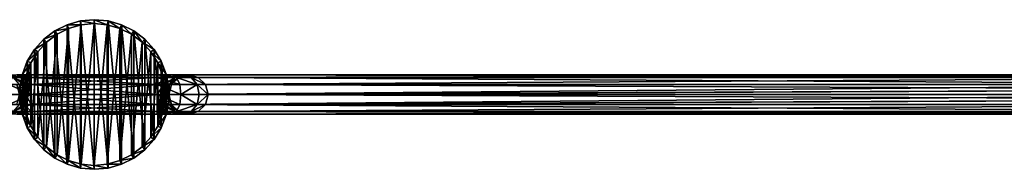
# Model space of a CAD drawing. Header units: millimetres. Extents: x 6 to 1278, y -44 to 44.
# Tile 51 of 209: x 319 to 444, y -10 to 10. Entities that reach past the tile are written whole.
import ezdxf

# ---------------------------------------------------------------- set-up
doc = ezdxf.new("R2010")
doc.units = ezdxf.units.MM
doc.header["$LTSCALE"] = 25.4
doc.layers.get('0').update_dxf_attribs({"true_color": 0xff5454})

# ---------------------------------------------------------------- blocks, each defined once
blk = doc.blocks.new('MORE-TONE-7816-7814.STL')
at = {"color": 18, "true_color": 0x000000}
mesh = blk.add_polyface(dxfattribs=at)
corners = [(319.16, -2.6, 1300.2), (318.84, 0.88, 1300.2), (318.84, -0.88, 1300.2), (319.16, 2.6, 1300.2), (319.79, -4.23, 1300.2), (319.79, 4.23, 1300.2), (320.71, -5.73, 1300.2), (320.71, 5.73, 1300.2), (321.9, -7.02, 1300.2), (321.9, 7.02, 1300.2), (323.29, -8.08, 1300.2), (323.29, 8.08, 1300.2), (324.86, -8.86, 1300.2), (324.86, 8.86, 1300.2), (326.55, -9.34, 1300.2), (326.55, 9.34, 1300.2), (328.3, -9.5, 1300.2), (328.3, 9.5, 1300.2), (330.04, -9.34, 1300.2), (330.04, 9.34, 1300.2), (331.73, -8.86, 1300.2), (331.73, 8.86, 1300.2), (333.3, -8.08, 1300.2), (333.3, 8.08, 1300.2), (334.7, -7.02, 1300.2), (334.7, 7.02, 1300.2), (335.88, -5.73, 1300.2), (335.88, 5.73, 1300.2), (336.8, -4.23, 1300.2), (336.8, 4.23, 1300.2), (337.43, -2.6, 1300.2), (337.43, 2.6, 1300.2), (337.76, -0.88, 1300.2), (337.76, 0.88, 1300.2)]
mesh.append_faces([[corners[k] for k in face] for face in [(0, 1, 2), (31, 32, 33)]], dxfattribs={"vtx0": -1, "color": 18})
mesh.append_faces([[corners[k] for k in face] for face in [(1, 0, 3), (3, 4, 5), (5, 6, 7), (7, 8, 9), (9, 10, 11), (11, 12, 13), (13, 14, 15), (15, 16, 17), (17, 18, 19), (19, 20, 21), (21, 22, 23), (23, 24, 25), (25, 26, 27), (27, 28, 29), (29, 30, 31)]], dxfattribs={"vtx0": -1, "vtx1": -1, "color": 18})
mesh.append_faces([[corners[k] for k in face] for face in [(3, 0, 4), (5, 4, 6), (7, 6, 8), (9, 8, 10), (11, 10, 12), (13, 12, 14), (15, 14, 16), (17, 16, 18), (19, 18, 20), (21, 20, 22), (23, 22, 24), (25, 24, 26), (27, 26, 28), (29, 28, 30), (31, 30, 32)]], dxfattribs={"vtx0": -1, "vtx2": -1, "color": 18})
mesh = blk.add_polyface(dxfattribs=at)
corners = [(319.64, 2.46, 1276.2), (319.33, -0.83, 1276.2), (319.33, 0.83, 1276.2), (319.64, -2.46, 1276.2), (320.24, 4.01, 1276.2), (320.24, -4.01, 1276.2), (321.11, 5.42, 1276.2), (321.11, -5.42, 1276.2), (322.23, 6.65, 1276.2), (322.23, -6.65, 1276.2), (323.56, 7.65, 1276.2), (323.56, -7.65, 1276.2), (325.04, 8.39, 1276.2), (325.04, -8.39, 1276.2), (326.64, 8.85, 1276.2), (326.64, -8.85, 1276.2), (328.3, 9, 1276.2), (328.3, -9, 1276.2), (329.95, 8.85, 1276.2), (329.95, -8.85, 1276.2), (331.55, 8.39, 1276.2), (331.55, -8.39, 1276.2), (333.03, 7.65, 1276.2), (333.03, -7.65, 1276.2), (334.36, 6.65, 1276.2), (334.36, -6.65, 1276.2), (335.48, 5.42, 1276.2), (335.48, -5.42, 1276.2), (336.35, 4.01, 1276.2), (336.35, -4.01, 1276.2), (336.95, 2.46, 1276.2), (336.95, -2.46, 1276.2), (337.26, 0.83, 1276.2), (337.26, -0.83, 1276.2)]
mesh.append_faces([[corners[k] for k in face] for face in [(0, 1, 2), (31, 32, 33)]], dxfattribs={"vtx0": -1, "color": 18})
mesh.append_faces([[corners[k] for k in face] for face in [(1, 0, 3), (3, 4, 5), (5, 6, 7), (7, 8, 9), (9, 10, 11), (11, 12, 13), (13, 14, 15), (15, 16, 17), (17, 18, 19), (19, 20, 21), (21, 22, 23), (23, 24, 25), (25, 26, 27), (27, 28, 29), (29, 30, 31)]], dxfattribs={"vtx0": -1, "vtx1": -1, "color": 18})
mesh.append_faces([[corners[k] for k in face] for face in [(3, 0, 4), (5, 4, 6), (7, 6, 8), (9, 8, 10), (11, 10, 12), (13, 12, 14), (15, 14, 16), (17, 16, 18), (19, 18, 20), (21, 20, 22), (23, 22, 24), (25, 24, 26), (27, 26, 28), (29, 28, 30), (31, 30, 32)]], dxfattribs={"vtx0": -1, "vtx2": -1, "color": 18})
mesh = blk.add_polyface(dxfattribs=at)
corners = [(323.29, 8.08, 1300.2), (325.04, 8.39, 1276.2), (323.56, 7.65, 1276.2), (324.86, 8.86, 1300.2)]
mesh.append_faces([[corners[k] for k in face] for face in [(0, 1, 2), (1, 0, 3)]], dxfattribs={"vtx0": -1, "color": 18})
mesh = blk.add_polyface(dxfattribs=at)
corners = [(324.86, 8.86, 1300.2), (326.64, 8.85, 1276.2), (325.04, 8.39, 1276.2), (326.55, 9.34, 1300.2)]
mesh.append_faces([[corners[k] for k in face] for face in [(0, 1, 2), (1, 0, 3)]], dxfattribs={"vtx0": -1, "color": 18})
mesh = blk.add_polyface(dxfattribs=at)
corners = [(326.55, 9.34, 1300.2), (328.3, 9, 1276.2), (326.64, 8.85, 1276.2), (328.3, 9.5, 1300.2)]
mesh.append_faces([[corners[k] for k in face] for face in [(0, 1, 2), (1, 0, 3)]], dxfattribs={"vtx0": -1, "color": 18})
mesh = blk.add_polyface(dxfattribs=at)
corners = [(328.3, 9.5, 1300.2), (329.95, 8.85, 1276.2), (328.3, 9, 1276.2), (330.04, 9.34, 1300.2)]
mesh.append_faces([[corners[k] for k in face] for face in [(0, 1, 2), (1, 0, 3)]], dxfattribs={"vtx0": -1, "color": 18})
mesh = blk.add_polyface(dxfattribs=at)
corners = [(330.04, 9.34, 1300.2), (331.55, 8.39, 1276.2), (329.95, 8.85, 1276.2), (331.73, 8.86, 1300.2)]
mesh.append_faces([[corners[k] for k in face] for face in [(0, 1, 2), (1, 0, 3)]], dxfattribs={"vtx0": -1, "color": 18})
mesh = blk.add_polyface(dxfattribs=at)
corners = [(331.73, 8.86, 1300.2), (333.03, 7.65, 1276.2), (331.55, 8.39, 1276.2), (333.3, 8.08, 1300.2)]
mesh.append_faces([[corners[k] for k in face] for face in [(0, 1, 2), (1, 0, 3)]], dxfattribs={"vtx0": -1, "color": 18})
mesh = blk.add_polyface(dxfattribs=at)
corners = [(321.9, 7.02, 1300.2), (323.56, 7.65, 1276.2), (322.23, 6.65, 1276.2), (323.29, 8.08, 1300.2)]
mesh.append_faces([[corners[k] for k in face] for face in [(0, 1, 2), (1, 0, 3)]], dxfattribs={"vtx0": -1, "color": 18})
mesh = blk.add_polyface(dxfattribs=at)
corners = [(333.3, 8.08, 1300.2), (334.36, 6.65, 1276.2), (333.03, 7.65, 1276.2), (334.7, 7.02, 1300.2)]
mesh.append_faces([[corners[k] for k in face] for face in [(0, 1, 2), (1, 0, 3)]], dxfattribs={"vtx0": -1, "color": 18})
mesh = blk.add_polyface(dxfattribs=at)
corners = [(320.71, 5.73, 1300.2), (322.23, 6.65, 1276.2), (321.11, 5.42, 1276.2), (321.9, 7.02, 1300.2)]
mesh.append_faces([[corners[k] for k in face] for face in [(0, 1, 2), (1, 0, 3)]], dxfattribs={"vtx0": -1, "color": 18})
mesh = blk.add_polyface(dxfattribs=at)
corners = [(334.36, 6.65, 1276.2), (335.88, 5.73, 1300.2), (335.48, 5.42, 1276.2), (334.7, 7.02, 1300.2)]
mesh.append_faces([[corners[k] for k in face] for face in [(0, 1, 2), (1, 0, 3)]], dxfattribs={"vtx0": -1, "color": 18})
mesh = blk.add_polyface(dxfattribs=at)
corners = [(319.79, 4.23, 1300.2), (321.11, 5.42, 1276.2), (320.24, 4.01, 1276.2), (320.71, 5.73, 1300.2)]
mesh.append_faces([[corners[k] for k in face] for face in [(0, 1, 2), (1, 0, 3)]], dxfattribs={"vtx0": -1, "color": 18})
mesh = blk.add_polyface(dxfattribs=at)
corners = [(335.48, 5.42, 1276.2), (336.8, 4.23, 1300.2), (336.35, 4.01, 1276.2), (335.88, 5.73, 1300.2)]
mesh.append_faces([[corners[k] for k in face] for face in [(0, 1, 2), (1, 0, 3)]], dxfattribs={"vtx0": -1, "color": 18})
mesh = blk.add_polyface(dxfattribs=at)
corners = [(319.16, 2.6, 1300.2), (320.24, 4.01, 1276.2), (319.64, 2.46, 1276.2), (319.79, 4.23, 1300.2)]
mesh.append_faces([[corners[k] for k in face] for face in [(0, 1, 2), (1, 0, 3)]], dxfattribs={"vtx0": -1, "color": 18})
mesh = blk.add_polyface(dxfattribs=at)
corners = [(336.35, 4.01, 1276.2), (337.43, 2.6, 1300.2), (336.95, 2.46, 1276.2), (336.8, 4.23, 1300.2)]
mesh.append_faces([[corners[k] for k in face] for face in [(0, 1, 2), (1, 0, 3)]], dxfattribs={"vtx0": -1, "color": 18})
mesh = blk.add_polyface(dxfattribs=at)
corners = [(318.84, 0.88, 1300.2), (319.64, 2.46, 1276.2), (319.33, 0.83, 1276.2), (319.16, 2.6, 1300.2)]
mesh.append_faces([[corners[k] for k in face] for face in [(0, 1, 2), (1, 0, 3)]], dxfattribs={"vtx0": -1, "color": 18})
mesh = blk.add_polyface(dxfattribs=at)
corners = [(336.95, 2.46, 1276.2), (337.76, 0.88, 1300.2), (337.26, 0.83, 1276.2), (337.43, 2.6, 1300.2)]
mesh.append_faces([[corners[k] for k in face] for face in [(0, 1, 2), (1, 0, 3)]], dxfattribs={"vtx0": -1, "color": 18})
mesh = blk.add_polyface(dxfattribs=at)
corners = [(317.01, 2.5, 1286.43), (319.02, 2.17, 1286.58), (318.04, 2.17, 1285.71), (318.45, 2.5, 1287.68)]
mesh.append_faces([[corners[k] for k in face] for face in [(0, 1, 2), (1, 0, 3)]], dxfattribs={"vtx0": -1, "color": 18})
mesh = blk.add_polyface(dxfattribs=at)
corners = [(320.3, 1.25, 1290.3), (317.87, 2.17, 1288.79), (317.44, 1.25, 1289.6), (320.3, 2.17, 1289.39)]
mesh.append_faces([[corners[k] for k in face] for face in [(0, 1, 2), (1, 0, 3)]], dxfattribs={"vtx0": -1, "color": 18})
mesh = blk.add_polyface(dxfattribs=at)
corners = [(317.87, 2.17, 1288.79), (320.3, 2.5, 1288.14), (318.45, 2.5, 1287.68), (320.3, 2.17, 1289.39)]
mesh.append_faces([[corners[k] for k in face] for face in [(0, 1, 2), (1, 0, 3)]], dxfattribs={"vtx0": -1, "color": 18})
mesh = blk.add_polyface(dxfattribs=at)
corners = [(318.04, 2.17, 1285.71), (319.45, 1.25, 1285.77), (318.79, 1.25, 1285.19), (319.02, 2.17, 1286.58)]
mesh.append_faces([[corners[k] for k in face] for face in [(0, 1, 2), (1, 0, 3)]], dxfattribs={"vtx0": -1, "color": 18})
mesh = blk.add_polyface(dxfattribs=at)
corners = [(318.45, 2.5, 1287.68), (320.3, 2.17, 1286.89), (319.02, 2.17, 1286.58), (320.3, 2.5, 1288.14)]
mesh.append_faces([[corners[k] for k in face] for face in [(0, 1, 2), (1, 0, 3)]], dxfattribs={"vtx0": -1, "color": 18})
mesh = blk.add_polyface(dxfattribs=at)
corners = [(320.3, 2.17, 1286.89), (319.45, 1.25, 1285.77), (319.02, 2.17, 1286.58), (320.3, 1.25, 1285.97)]
mesh.append_faces([[corners[k] for k in face] for face in [(0, 1, 2), (1, 0, 3)]], dxfattribs={"vtx0": -1, "color": 18})
mesh = blk.add_polyface(dxfattribs=at)
corners = [(320.3, 2.17, 1289.39), (336.3, 2.5, 1288.14), (320.3, 2.5, 1288.14), (336.3, 2.17, 1289.39)]
mesh.append_faces([[corners[k] for k in face] for face in [(0, 1, 2), (1, 0, 3)]], dxfattribs={"vtx0": -1, "color": 18})
mesh = blk.add_polyface(dxfattribs=at)
corners = [(320.3, 2.5, 1288.14), (336.3, 2.17, 1286.89), (320.3, 2.17, 1286.89), (336.3, 2.5, 1288.14)]
mesh.append_faces([[corners[k] for k in face] for face in [(0, 1, 2), (1, 0, 3)]], dxfattribs={"vtx0": -1, "color": 18})
mesh = blk.add_polyface(dxfattribs=at)
corners = [(336.3, 1.25, 1290.3), (320.3, 2.17, 1289.39), (320.3, 1.25, 1290.3), (336.3, 2.17, 1289.39)]
mesh.append_faces([[corners[k] for k in face] for face in [(0, 1, 2), (1, 0, 3)]], dxfattribs={"vtx0": -1, "color": 18})
mesh = blk.add_polyface(dxfattribs=at)
corners = [(336.3, 2.17, 1286.89), (320.3, 1.25, 1285.97), (320.3, 2.17, 1286.89), (336.3, 1.25, 1285.97)]
mesh.append_faces([[corners[k] for k in face] for face in [(0, 1, 2), (1, 0, 3)]], dxfattribs={"vtx0": -1, "color": 18})
mesh = blk.add_polyface(dxfattribs=at)
corners = [(336.3, 2.17, 1286.89), (338.15, 2.5, 1287.68), (337.57, 2.17, 1286.58), (336.3, 2.5, 1288.14)]
mesh.append_faces([[corners[k] for k in face] for face in [(0, 1, 2), (1, 0, 3)]], dxfattribs={"vtx0": -1, "color": 18})
mesh = blk.add_polyface(dxfattribs=at)
corners = [(336.3, 2.5, 1288.14), (338.72, 2.17, 1288.79), (338.15, 2.5, 1287.68), (336.3, 2.17, 1289.39)]
mesh.append_faces([[corners[k] for k in face] for face in [(0, 1, 2), (1, 0, 3)]], dxfattribs={"vtx0": -1, "color": 18})
mesh = blk.add_polyface(dxfattribs=at)
corners = [(337.57, 2.17, 1286.58), (336.3, 1.25, 1285.97), (336.3, 2.17, 1286.89), (337.14, 1.25, 1285.77)]
mesh.append_faces([[corners[k] for k in face] for face in [(0, 1, 2), (1, 0, 3)]], dxfattribs={"vtx0": -1, "color": 18})
mesh = blk.add_polyface(dxfattribs=at)
corners = [(339.15, 1.25, 1289.6), (336.3, 2.17, 1289.39), (336.3, 1.25, 1290.3), (338.72, 2.17, 1288.79)]
mesh.append_faces([[corners[k] for k in face] for face in [(0, 1, 2), (1, 0, 3)]], dxfattribs={"vtx0": -1, "color": 18})
mesh = blk.add_polyface(dxfattribs=at)
corners = [(337.14, 1.25, 1285.77), (338.55, 2.17, 1285.71), (337.8, 1.25, 1285.19), (337.57, 2.17, 1286.58)]
mesh.append_faces([[corners[k] for k in face] for face in [(0, 1, 2), (1, 0, 3)]], dxfattribs={"vtx0": -1, "color": 18})
mesh = blk.add_polyface(dxfattribs=at)
corners = [(337.57, 2.17, 1286.58), (339.58, 2.5, 1286.43), (338.55, 2.17, 1285.71), (338.15, 2.5, 1287.68)]
mesh.append_faces([[corners[k] for k in face] for face in [(0, 1, 2), (1, 0, 3)]], dxfattribs={"vtx0": -1, "color": 18})
mesh = blk.add_polyface(dxfattribs=at)
corners = [(337.8, 1.25, 1285.19), (339.02, 2.17, 1284.49), (338.12, 1.25, 1284.37), (338.55, 2.17, 1285.71)]
mesh.append_faces([[corners[k] for k in face] for face in [(0, 1, 2), (1, 0, 3)]], dxfattribs={"vtx0": -1, "color": 18})
mesh = blk.add_polyface(dxfattribs=at)
corners = [(338.12, 1.25, 1284.37), (487.36, 2.17, 129.48), (486.45, 1.25, 129.42), (339.02, 2.17, 1284.49)]
mesh.append_faces([[corners[k] for k in face] for face in [(0, 1, 2), (1, 0, 3)]], dxfattribs={"vtx0": -1, "color": 18})
mesh = blk.add_polyface(dxfattribs=at)
corners = [(338.15, 2.5, 1287.68), (340.6, 2.17, 1287.14), (339.58, 2.5, 1286.43), (338.72, 2.17, 1288.79)]
mesh.append_faces([[corners[k] for k in face] for face in [(0, 1, 2), (1, 0, 3)]], dxfattribs={"vtx0": -1, "color": 18})
mesh = blk.add_polyface(dxfattribs=at)
corners = [(338.55, 2.17, 1285.71), (340.26, 2.5, 1284.65), (339.02, 2.17, 1284.49), (339.58, 2.5, 1286.43)]
mesh.append_faces([[corners[k] for k in face] for face in [(0, 1, 2), (1, 0, 3)]], dxfattribs={"vtx0": -1, "color": 18})
mesh = blk.add_polyface(dxfattribs=at)
corners = [(338.72, 2.17, 1288.79), (341.35, 1.25, 1287.66), (340.6, 2.17, 1287.14), (339.15, 1.25, 1289.6)]
mesh.append_faces([[corners[k] for k in face] for face in [(0, 1, 2), (1, 0, 3)]], dxfattribs={"vtx0": -1, "color": 18})
mesh = blk.add_polyface(dxfattribs=at)
corners = [(339.02, 2.17, 1284.49), (488.61, 2.5, 129.56), (487.36, 2.17, 129.48), (340.26, 2.5, 1284.65)]
mesh.append_faces([[corners[k] for k in face] for face in [(0, 1, 2), (1, 0, 3)]], dxfattribs={"vtx0": -1, "color": 18})
mesh = blk.add_polyface(dxfattribs=at)
corners = [(339.58, 2.5, 1286.43), (341.5, 2.17, 1284.81), (340.26, 2.5, 1284.65), (340.6, 2.17, 1287.14)]
mesh.append_faces([[corners[k] for k in face] for face in [(0, 1, 2), (1, 0, 3)]], dxfattribs={"vtx0": -1, "color": 18})
mesh = blk.add_polyface(dxfattribs=at)
corners = [(340.26, 2.5, 1284.65), (489.86, 2.17, 129.64), (488.61, 2.5, 129.56), (341.5, 2.17, 1284.81)]
mesh.append_faces([[corners[k] for k in face] for face in [(0, 1, 2), (1, 0, 3)]], dxfattribs={"vtx0": -1, "color": 18})
mesh = blk.add_polyface(dxfattribs=at)
corners = [(340.6, 2.17, 1287.14), (342.41, 1.25, 1284.92), (341.5, 2.17, 1284.81), (341.35, 1.25, 1287.66)]
mesh.append_faces([[corners[k] for k in face] for face in [(0, 1, 2), (1, 0, 3)]], dxfattribs={"vtx0": -1, "color": 18})
mesh = blk.add_polyface(dxfattribs=at)
corners = [(341.5, 2.17, 1284.81), (490.78, 1.25, 129.7), (489.86, 2.17, 129.64), (342.41, 1.25, 1284.92)]
mesh.append_faces([[corners[k] for k in face] for face in [(0, 1, 2), (1, 0, 3)]], dxfattribs={"vtx0": -1, "color": 18})
mesh = blk.add_polyface(dxfattribs=at)
corners = [(320.3, 0, 1290.64), (317.44, 1.25, 1289.6), (317.29, 0, 1289.9), (320.3, 1.25, 1290.3)]
mesh.append_faces([[corners[k] for k in face] for face in [(0, 1, 2), (1, 0, 3)]], dxfattribs={"vtx0": -1, "color": 18})
mesh = blk.add_polyface(dxfattribs=at)
corners = [(318.48, 1.25, 1284.37), (319.07, 0, 1285), (318.81, 0, 1284.33), (318.79, 1.25, 1285.19)]
mesh.append_faces([[corners[k] for k in face] for face in [(0, 1, 2), (1, 0, 3)]], dxfattribs={"vtx0": -1, "color": 18})
mesh = blk.add_polyface(dxfattribs=at)
corners = [(319.45, 1.25, 1285.77), (319.07, 0, 1285), (318.79, 1.25, 1285.19), (319.6, 0, 1285.47)]
mesh.append_faces([[corners[k] for k in face] for face in [(0, 1, 2), (1, 0, 3)]], dxfattribs={"vtx0": -1, "color": 18})
mesh = blk.add_polyface(dxfattribs=at)
corners = [(318.84, 0.88, 1300.2), (319.33, -0.83, 1276.2), (318.84, -0.88, 1300.2), (319.33, 0.83, 1276.2)]
mesh.append_faces([[corners[k] for k in face] for face in [(0, 1, 2), (1, 0, 3)]], dxfattribs={"vtx0": -1, "color": 18})
mesh = blk.add_polyface(dxfattribs=at)
corners = [(320.3, 1.25, 1285.97), (319.6, 0, 1285.47), (319.45, 1.25, 1285.77), (320.3, 0, 1285.64)]
mesh.append_faces([[corners[k] for k in face] for face in [(0, 1, 2), (1, 0, 3)]], dxfattribs={"vtx0": -1, "color": 18})
mesh = blk.add_polyface(dxfattribs=at)
corners = [(336.3, 0, 1290.64), (320.3, 1.25, 1290.3), (320.3, 0, 1290.64), (336.3, 1.25, 1290.3)]
mesh.append_faces([[corners[k] for k in face] for face in [(0, 1, 2), (1, 0, 3)]], dxfattribs={"vtx0": -1, "color": 18})
mesh = blk.add_polyface(dxfattribs=at)
corners = [(336.3, 1.25, 1285.97), (320.3, 0, 1285.64), (320.3, 1.25, 1285.97), (336.3, 0, 1285.64)]
mesh.append_faces([[corners[k] for k in face] for face in [(0, 1, 2), (1, 0, 3)]], dxfattribs={"vtx0": -1, "color": 18})
mesh = blk.add_polyface(dxfattribs=at)
corners = [(336.3, -1.25, 1290.3), (320.3, 0, 1290.64), (320.3, -1.25, 1290.3), (336.3, 0, 1290.64)]
mesh.append_faces([[corners[k] for k in face] for face in [(0, 1, 2), (1, 0, 3)]], dxfattribs={"vtx0": -1, "color": 18})
mesh = blk.add_polyface(dxfattribs=at)
corners = [(337.14, 1.25, 1285.77), (336.3, 0, 1285.64), (336.3, 1.25, 1285.97), (336.99, 0, 1285.47)]
mesh.append_faces([[corners[k] for k in face] for face in [(0, 1, 2), (1, 0, 3)]], dxfattribs={"vtx0": -1, "color": 18})
mesh = blk.add_polyface(dxfattribs=at)
corners = [(339.3, 0, 1289.9), (336.3, 1.25, 1290.3), (336.3, 0, 1290.64), (339.15, 1.25, 1289.6)]
mesh.append_faces([[corners[k] for k in face] for face in [(0, 1, 2), (1, 0, 3)]], dxfattribs={"vtx0": -1, "color": 18})
mesh = blk.add_polyface(dxfattribs=at)
corners = [(339.15, -1.25, 1289.6), (336.3, 0, 1290.64), (336.3, -1.25, 1290.3), (339.3, 0, 1289.9)]
mesh.append_faces([[corners[k] for k in face] for face in [(0, 1, 2), (1, 0, 3)]], dxfattribs={"vtx0": -1, "color": 18})
mesh = blk.add_polyface(dxfattribs=at)
corners = [(337.14, 1.25, 1285.77), (337.53, 0, 1285), (336.99, 0, 1285.47), (337.8, 1.25, 1285.19)]
mesh.append_faces([[corners[k] for k in face] for face in [(0, 1, 2), (1, 0, 3)]], dxfattribs={"vtx0": -1, "color": 18})
mesh = blk.add_polyface(dxfattribs=at)
corners = [(337.26, -0.83, 1276.2), (337.76, 0.88, 1300.2), (337.76, -0.88, 1300.2), (337.26, 0.83, 1276.2)]
mesh.append_faces([[corners[k] for k in face] for face in [(0, 1, 2), (1, 0, 3)]], dxfattribs={"vtx0": -1, "color": 18})
mesh = blk.add_polyface(dxfattribs=at)
corners = [(337.8, 1.25, 1285.19), (337.78, 0, 1284.33), (337.53, 0, 1285), (338.12, 1.25, 1284.37)]
mesh.append_faces([[corners[k] for k in face] for face in [(0, 1, 2), (1, 0, 3)]], dxfattribs={"vtx0": -1, "color": 18})
mesh = blk.add_polyface(dxfattribs=at)
corners = [(486.45, 1.25, 129.42), (486.2, 0.65, 129.41), (337.78, 0, 1284.33)]
mesh.append_faces([[corners[k] for k in face] for face in [(0, 1, 2)]], dxfattribs={"color": 18})
mesh = blk.add_polyface(dxfattribs=at)
corners = [(486.45, 1.25, 129.42), (337.78, 0, 1284.33), (338.12, 1.25, 1284.37)]
mesh.append_faces([[corners[k] for k in face] for face in [(0, 1, 2)]], dxfattribs={"color": 18})
mesh = blk.add_polyface(dxfattribs=at)
corners = [(486.2, 0.65, 129.41), (486.11, 0, 129.4), (337.78, 0, 1284.33)]
mesh.append_faces([[corners[k] for k in face] for face in [(0, 1, 2)]], dxfattribs={"color": 18})
mesh = blk.add_polyface(dxfattribs=at)
corners = [(339.3, 0, 1289.9), (341.35, 1.25, 1287.66), (339.15, 1.25, 1289.6), (341.63, 0, 1287.86)]
mesh.append_faces([[corners[k] for k in face] for face in [(0, 1, 2), (1, 0, 3)]], dxfattribs={"vtx0": -1, "color": 18})
mesh = blk.add_polyface(dxfattribs=at)
corners = [(342.74, 0, 1284.97), (341.35, 1.25, 1287.66), (341.63, 0, 1287.86), (342.41, 1.25, 1284.92)]
mesh.append_faces([[corners[k] for k in face] for face in [(0, 1, 2), (1, 0, 3)]], dxfattribs={"vtx0": -1, "color": 18})
mesh = blk.add_polyface(dxfattribs=at)
corners = [(342.41, 1.25, 1284.92), (342.74, 0, 1284.97), (491.03, 0.65, 129.72)]
mesh.append_faces([[corners[k] for k in face] for face in [(0, 1, 2)]], dxfattribs={"color": 18})
mesh = blk.add_polyface(dxfattribs=at)
corners = [(342.41, 1.25, 1284.92), (491.03, 0.65, 129.72), (490.78, 1.25, 129.7)]
mesh.append_faces([[corners[k] for k in face] for face in [(0, 1, 2)]], dxfattribs={"color": 18})
mesh = blk.add_polyface(dxfattribs=at)
corners = [(491.03, 0.65, 129.72), (342.74, 0, 1284.97), (491.13, 0, 129.73)]
mesh.append_faces([[corners[k] for k in face] for face in [(0, 1, 2)]], dxfattribs={"color": 18})
mesh = blk.add_polyface(dxfattribs=at)
corners = [(491.13, 0, 129.73), (342.74, 0, 1284.97), (491.03, -0.65, 129.72)]
mesh.append_faces([[corners[k] for k in face] for face in [(0, 1, 2)]], dxfattribs={"color": 18})
mesh = blk.add_polyface(dxfattribs=at)
corners = [(317.44, -1.25, 1289.6), (320.3, 0, 1290.64), (317.29, 0, 1289.9), (320.3, -1.25, 1290.3)]
mesh.append_faces([[corners[k] for k in face] for face in [(0, 1, 2), (1, 0, 3)]], dxfattribs={"vtx0": -1, "color": 18})
mesh = blk.add_polyface(dxfattribs=at)
corners = [(317.87, -2.17, 1288.79), (320.3, -1.25, 1290.3), (317.44, -1.25, 1289.6), (320.3, -2.17, 1289.39)]
mesh.append_faces([[corners[k] for k in face] for face in [(0, 1, 2), (1, 0, 3)]], dxfattribs={"vtx0": -1, "color": 18})
mesh = blk.add_polyface(dxfattribs=at)
corners = [(319.45, -1.25, 1285.77), (318.04, -2.17, 1285.71), (318.79, -1.25, 1285.19), (319.02, -2.17, 1286.58)]
mesh.append_faces([[corners[k] for k in face] for face in [(0, 1, 2), (1, 0, 3)]], dxfattribs={"vtx0": -1, "color": 18})
mesh = blk.add_polyface(dxfattribs=at)
corners = [(318.81, 0, 1284.33), (318.79, -1.25, 1285.19), (318.48, -1.25, 1284.37), (319.07, 0, 1285)]
mesh.append_faces([[corners[k] for k in face] for face in [(0, 1, 2), (1, 0, 3)]], dxfattribs={"vtx0": -1, "color": 18})
mesh = blk.add_polyface(dxfattribs=at)
corners = [(319.07, 0, 1285), (319.45, -1.25, 1285.77), (318.79, -1.25, 1285.19), (319.6, 0, 1285.47)]
mesh.append_faces([[corners[k] for k in face] for face in [(0, 1, 2), (1, 0, 3)]], dxfattribs={"vtx0": -1, "color": 18})
mesh = blk.add_polyface(dxfattribs=at)
corners = [(318.84, -0.88, 1300.2), (319.64, -2.46, 1276.2), (319.16, -2.6, 1300.2), (319.33, -0.83, 1276.2)]
mesh.append_faces([[corners[k] for k in face] for face in [(0, 1, 2), (1, 0, 3)]], dxfattribs={"vtx0": -1, "color": 18})
mesh = blk.add_polyface(dxfattribs=at)
corners = [(319.45, -1.25, 1285.77), (320.3, -2.17, 1286.89), (319.02, -2.17, 1286.58), (320.3, -1.25, 1285.97)]
mesh.append_faces([[corners[k] for k in face] for face in [(0, 1, 2), (1, 0, 3)]], dxfattribs={"vtx0": -1, "color": 18})
mesh = blk.add_polyface(dxfattribs=at)
corners = [(319.6, 0, 1285.47), (320.3, -1.25, 1285.97), (319.45, -1.25, 1285.77), (320.3, 0, 1285.64)]
mesh.append_faces([[corners[k] for k in face] for face in [(0, 1, 2), (1, 0, 3)]], dxfattribs={"vtx0": -1, "color": 18})
mesh = blk.add_polyface(dxfattribs=at)
corners = [(336.3, 0, 1285.64), (320.3, -1.25, 1285.97), (320.3, 0, 1285.64), (336.3, -1.25, 1285.97)]
mesh.append_faces([[corners[k] for k in face] for face in [(0, 1, 2), (1, 0, 3)]], dxfattribs={"vtx0": -1, "color": 18})
mesh = blk.add_polyface(dxfattribs=at)
corners = [(336.3, -2.17, 1289.39), (320.3, -1.25, 1290.3), (320.3, -2.17, 1289.39), (336.3, -1.25, 1290.3)]
mesh.append_faces([[corners[k] for k in face] for face in [(0, 1, 2), (1, 0, 3)]], dxfattribs={"vtx0": -1, "color": 18})
mesh = blk.add_polyface(dxfattribs=at)
corners = [(336.3, -1.25, 1285.97), (320.3, -2.17, 1286.89), (320.3, -1.25, 1285.97), (336.3, -2.17, 1286.89)]
mesh.append_faces([[corners[k] for k in face] for face in [(0, 1, 2), (1, 0, 3)]], dxfattribs={"vtx0": -1, "color": 18})
mesh = blk.add_polyface(dxfattribs=at)
corners = [(336.99, 0, 1285.47), (336.3, -1.25, 1285.97), (336.3, 0, 1285.64), (337.14, -1.25, 1285.77)]
mesh.append_faces([[corners[k] for k in face] for face in [(0, 1, 2), (1, 0, 3)]], dxfattribs={"vtx0": -1, "color": 18})
mesh = blk.add_polyface(dxfattribs=at)
corners = [(338.72, -2.17, 1288.79), (336.3, -1.25, 1290.3), (336.3, -2.17, 1289.39), (339.15, -1.25, 1289.6)]
mesh.append_faces([[corners[k] for k in face] for face in [(0, 1, 2), (1, 0, 3)]], dxfattribs={"vtx0": -1, "color": 18})
mesh = blk.add_polyface(dxfattribs=at)
corners = [(337.14, -1.25, 1285.77), (336.3, -2.17, 1286.89), (336.3, -1.25, 1285.97), (337.57, -2.17, 1286.58)]
mesh.append_faces([[corners[k] for k in face] for face in [(0, 1, 2), (1, 0, 3)]], dxfattribs={"vtx0": -1, "color": 18})
mesh = blk.add_polyface(dxfattribs=at)
corners = [(336.95, -2.46, 1276.2), (337.76, -0.88, 1300.2), (337.43, -2.6, 1300.2), (337.26, -0.83, 1276.2)]
mesh.append_faces([[corners[k] for k in face] for face in [(0, 1, 2), (1, 0, 3)]], dxfattribs={"vtx0": -1, "color": 18})
mesh = blk.add_polyface(dxfattribs=at)
corners = [(337.53, 0, 1285), (337.14, -1.25, 1285.77), (336.99, 0, 1285.47), (337.8, -1.25, 1285.19)]
mesh.append_faces([[corners[k] for k in face] for face in [(0, 1, 2), (1, 0, 3)]], dxfattribs={"vtx0": -1, "color": 18})
mesh = blk.add_polyface(dxfattribs=at)
corners = [(338.55, -2.17, 1285.71), (337.14, -1.25, 1285.77), (337.8, -1.25, 1285.19), (337.57, -2.17, 1286.58)]
mesh.append_faces([[corners[k] for k in face] for face in [(0, 1, 2), (1, 0, 3)]], dxfattribs={"vtx0": -1, "color": 18})
mesh = blk.add_polyface(dxfattribs=at)
corners = [(337.53, 0, 1285), (338.12, -1.25, 1284.37), (337.8, -1.25, 1285.19), (337.78, 0, 1284.33)]
mesh.append_faces([[corners[k] for k in face] for face in [(0, 1, 2), (1, 0, 3)]], dxfattribs={"vtx0": -1, "color": 18})
mesh = blk.add_polyface(dxfattribs=at)
corners = [(337.78, 0, 1284.33), (486.11, 0, 129.4), (338.12, -1.25, 1284.37)]
mesh.append_faces([[corners[k] for k in face] for face in [(0, 1, 2)]], dxfattribs={"color": 18})
mesh = blk.add_polyface(dxfattribs=at)
corners = [(339.02, -2.17, 1284.49), (337.8, -1.25, 1285.19), (338.12, -1.25, 1284.37), (338.55, -2.17, 1285.71)]
mesh.append_faces([[corners[k] for k in face] for face in [(0, 1, 2), (1, 0, 3)]], dxfattribs={"vtx0": -1, "color": 18})
mesh = blk.add_polyface(dxfattribs=at)
corners = [(486.11, 0, 129.4), (486.2, -0.65, 129.41), (338.12, -1.25, 1284.37)]
mesh.append_faces([[corners[k] for k in face] for face in [(0, 1, 2)]], dxfattribs={"color": 18})
mesh = blk.add_polyface(dxfattribs=at)
corners = [(486.2, -0.65, 129.41), (486.45, -1.25, 129.42), (338.12, -1.25, 1284.37)]
mesh.append_faces([[corners[k] for k in face] for face in [(0, 1, 2)]], dxfattribs={"color": 18})
mesh = blk.add_polyface(dxfattribs=at)
corners = [(487.36, -2.17, 129.48), (338.12, -1.25, 1284.37), (486.45, -1.25, 129.42), (339.02, -2.17, 1284.49)]
mesh.append_faces([[corners[k] for k in face] for face in [(0, 1, 2), (1, 0, 3)]], dxfattribs={"vtx0": -1, "color": 18})
mesh = blk.add_polyface(dxfattribs=at)
corners = [(341.35, -1.25, 1287.66), (338.72, -2.17, 1288.79), (340.6, -2.17, 1287.14), (339.15, -1.25, 1289.6)]
mesh.append_faces([[corners[k] for k in face] for face in [(0, 1, 2), (1, 0, 3)]], dxfattribs={"vtx0": -1, "color": 18})
mesh = blk.add_polyface(dxfattribs=at)
corners = [(341.35, -1.25, 1287.66), (339.3, 0, 1289.9), (339.15, -1.25, 1289.6), (341.63, 0, 1287.86)]
mesh.append_faces([[corners[k] for k in face] for face in [(0, 1, 2), (1, 0, 3)]], dxfattribs={"vtx0": -1, "color": 18})
mesh = blk.add_polyface(dxfattribs=at)
corners = [(342.41, -1.25, 1284.92), (340.6, -2.17, 1287.14), (341.5, -2.17, 1284.81), (341.35, -1.25, 1287.66)]
mesh.append_faces([[corners[k] for k in face] for face in [(0, 1, 2), (1, 0, 3)]], dxfattribs={"vtx0": -1, "color": 18})
mesh = blk.add_polyface(dxfattribs=at)
corners = [(342.74, 0, 1284.97), (341.35, -1.25, 1287.66), (342.41, -1.25, 1284.92), (341.63, 0, 1287.86)]
mesh.append_faces([[corners[k] for k in face] for face in [(0, 1, 2), (1, 0, 3)]], dxfattribs={"vtx0": -1, "color": 18})
mesh = blk.add_polyface(dxfattribs=at)
corners = [(490.78, -1.25, 129.7), (341.5, -2.17, 1284.81), (489.86, -2.17, 129.64), (342.41, -1.25, 1284.92)]
mesh.append_faces([[corners[k] for k in face] for face in [(0, 1, 2), (1, 0, 3)]], dxfattribs={"vtx0": -1, "color": 18})
mesh = blk.add_polyface(dxfattribs=at)
corners = [(342.74, 0, 1284.97), (342.41, -1.25, 1284.92), (491.03, -0.65, 129.72)]
mesh.append_faces([[corners[k] for k in face] for face in [(0, 1, 2)]], dxfattribs={"color": 18})
mesh = blk.add_polyface(dxfattribs=at)
corners = [(491.03, -0.65, 129.72), (342.41, -1.25, 1284.92), (490.78, -1.25, 129.7)]
mesh.append_faces([[corners[k] for k in face] for face in [(0, 1, 2)]], dxfattribs={"color": 18})
mesh = blk.add_polyface(dxfattribs=at)
corners = [(319.02, -2.17, 1286.58), (317.01, -2.5, 1286.43), (318.04, -2.17, 1285.71), (318.45, -2.5, 1287.68)]
mesh.append_faces([[corners[k] for k in face] for face in [(0, 1, 2), (1, 0, 3)]], dxfattribs={"vtx0": -1, "color": 18})
mesh = blk.add_polyface(dxfattribs=at)
corners = [(320.3, -2.5, 1288.14), (317.87, -2.17, 1288.79), (318.45, -2.5, 1287.68), (320.3, -2.17, 1289.39)]
mesh.append_faces([[corners[k] for k in face] for face in [(0, 1, 2), (1, 0, 3)]], dxfattribs={"vtx0": -1, "color": 18})
mesh = blk.add_polyface(dxfattribs=at)
corners = [(320.3, -2.17, 1286.89), (318.45, -2.5, 1287.68), (319.02, -2.17, 1286.58), (320.3, -2.5, 1288.14)]
mesh.append_faces([[corners[k] for k in face] for face in [(0, 1, 2), (1, 0, 3)]], dxfattribs={"vtx0": -1, "color": 18})
mesh = blk.add_polyface(dxfattribs=at)
corners = [(319.16, -2.6, 1300.2), (320.24, -4.01, 1276.2), (319.79, -4.23, 1300.2), (319.64, -2.46, 1276.2)]
mesh.append_faces([[corners[k] for k in face] for face in [(0, 1, 2), (1, 0, 3)]], dxfattribs={"vtx0": -1, "color": 18})
mesh = blk.add_polyface(dxfattribs=at)
corners = [(336.3, -2.17, 1289.39), (320.3, -2.5, 1288.14), (336.3, -2.5, 1288.14), (320.3, -2.17, 1289.39)]
mesh.append_faces([[corners[k] for k in face] for face in [(0, 1, 2), (1, 0, 3)]], dxfattribs={"vtx0": -1, "color": 18})
mesh = blk.add_polyface(dxfattribs=at)
corners = [(336.3, -2.5, 1288.14), (320.3, -2.17, 1286.89), (336.3, -2.17, 1286.89), (320.3, -2.5, 1288.14)]
mesh.append_faces([[corners[k] for k in face] for face in [(0, 1, 2), (1, 0, 3)]], dxfattribs={"vtx0": -1, "color": 18})
mesh = blk.add_polyface(dxfattribs=at)
corners = [(338.72, -2.17, 1288.79), (336.3, -2.5, 1288.14), (338.15, -2.5, 1287.68), (336.3, -2.17, 1289.39)]
mesh.append_faces([[corners[k] for k in face] for face in [(0, 1, 2), (1, 0, 3)]], dxfattribs={"vtx0": -1, "color": 18})
mesh = blk.add_polyface(dxfattribs=at)
corners = [(338.15, -2.5, 1287.68), (336.3, -2.17, 1286.89), (337.57, -2.17, 1286.58), (336.3, -2.5, 1288.14)]
mesh.append_faces([[corners[k] for k in face] for face in [(0, 1, 2), (1, 0, 3)]], dxfattribs={"vtx0": -1, "color": 18})
mesh = blk.add_polyface(dxfattribs=at)
corners = [(336.35, -4.01, 1276.2), (337.43, -2.6, 1300.2), (336.8, -4.23, 1300.2), (336.95, -2.46, 1276.2)]
mesh.append_faces([[corners[k] for k in face] for face in [(0, 1, 2), (1, 0, 3)]], dxfattribs={"vtx0": -1, "color": 18})
mesh = blk.add_polyface(dxfattribs=at)
corners = [(339.58, -2.5, 1286.43), (337.57, -2.17, 1286.58), (338.55, -2.17, 1285.71), (338.15, -2.5, 1287.68)]
mesh.append_faces([[corners[k] for k in face] for face in [(0, 1, 2), (1, 0, 3)]], dxfattribs={"vtx0": -1, "color": 18})
mesh = blk.add_polyface(dxfattribs=at)
corners = [(340.6, -2.17, 1287.14), (338.15, -2.5, 1287.68), (339.58, -2.5, 1286.43), (338.72, -2.17, 1288.79)]
mesh.append_faces([[corners[k] for k in face] for face in [(0, 1, 2), (1, 0, 3)]], dxfattribs={"vtx0": -1, "color": 18})
mesh = blk.add_polyface(dxfattribs=at)
corners = [(340.26, -2.5, 1284.65), (338.55, -2.17, 1285.71), (339.02, -2.17, 1284.49), (339.58, -2.5, 1286.43)]
mesh.append_faces([[corners[k] for k in face] for face in [(0, 1, 2), (1, 0, 3)]], dxfattribs={"vtx0": -1, "color": 18})
mesh = blk.add_polyface(dxfattribs=at)
corners = [(488.61, -2.5, 129.56), (339.02, -2.17, 1284.49), (487.36, -2.17, 129.48), (340.26, -2.5, 1284.65)]
mesh.append_faces([[corners[k] for k in face] for face in [(0, 1, 2), (1, 0, 3)]], dxfattribs={"vtx0": -1, "color": 18})
mesh = blk.add_polyface(dxfattribs=at)
corners = [(341.5, -2.17, 1284.81), (339.58, -2.5, 1286.43), (340.26, -2.5, 1284.65), (340.6, -2.17, 1287.14)]
mesh.append_faces([[corners[k] for k in face] for face in [(0, 1, 2), (1, 0, 3)]], dxfattribs={"vtx0": -1, "color": 18})
mesh = blk.add_polyface(dxfattribs=at)
corners = [(489.86, -2.17, 129.64), (340.26, -2.5, 1284.65), (488.61, -2.5, 129.56), (341.5, -2.17, 1284.81)]
mesh.append_faces([[corners[k] for k in face] for face in [(0, 1, 2), (1, 0, 3)]], dxfattribs={"vtx0": -1, "color": 18})
mesh = blk.add_polyface(dxfattribs=at)
corners = [(319.79, -4.23, 1300.2), (321.11, -5.42, 1276.2), (320.71, -5.73, 1300.2), (320.24, -4.01, 1276.2)]
mesh.append_faces([[corners[k] for k in face] for face in [(0, 1, 2), (1, 0, 3)]], dxfattribs={"vtx0": -1, "color": 18})
mesh = blk.add_polyface(dxfattribs=at)
corners = [(335.48, -5.42, 1276.2), (336.8, -4.23, 1300.2), (335.88, -5.73, 1300.2), (336.35, -4.01, 1276.2)]
mesh.append_faces([[corners[k] for k in face] for face in [(0, 1, 2), (1, 0, 3)]], dxfattribs={"vtx0": -1, "color": 18})
mesh = blk.add_polyface(dxfattribs=at)
corners = [(320.71, -5.73, 1300.2), (322.23, -6.65, 1276.2), (321.9, -7.02, 1300.2), (321.11, -5.42, 1276.2)]
mesh.append_faces([[corners[k] for k in face] for face in [(0, 1, 2), (1, 0, 3)]], dxfattribs={"vtx0": -1, "color": 18})
mesh = blk.add_polyface(dxfattribs=at)
corners = [(334.36, -6.65, 1276.2), (335.88, -5.73, 1300.2), (334.7, -7.02, 1300.2), (335.48, -5.42, 1276.2)]
mesh.append_faces([[corners[k] for k in face] for face in [(0, 1, 2), (1, 0, 3)]], dxfattribs={"vtx0": -1, "color": 18})
mesh = blk.add_polyface(dxfattribs=at)
corners = [(323.29, -8.08, 1300.2), (322.23, -6.65, 1276.2), (323.56, -7.65, 1276.2), (321.9, -7.02, 1300.2)]
mesh.append_faces([[corners[k] for k in face] for face in [(0, 1, 2), (1, 0, 3)]], dxfattribs={"vtx0": -1, "color": 18})
mesh = blk.add_polyface(dxfattribs=at)
corners = [(334.7, -7.02, 1300.2), (333.03, -7.65, 1276.2), (334.36, -6.65, 1276.2), (333.3, -8.08, 1300.2)]
mesh.append_faces([[corners[k] for k in face] for face in [(0, 1, 2), (1, 0, 3)]], dxfattribs={"vtx0": -1, "color": 18})
mesh = blk.add_polyface(dxfattribs=at)
corners = [(324.86, -8.86, 1300.2), (323.56, -7.65, 1276.2), (325.04, -8.39, 1276.2), (323.29, -8.08, 1300.2)]
mesh.append_faces([[corners[k] for k in face] for face in [(0, 1, 2), (1, 0, 3)]], dxfattribs={"vtx0": -1, "color": 18})
mesh = blk.add_polyface(dxfattribs=at)
corners = [(326.55, -9.34, 1300.2), (325.04, -8.39, 1276.2), (326.64, -8.85, 1276.2), (324.86, -8.86, 1300.2)]
mesh.append_faces([[corners[k] for k in face] for face in [(0, 1, 2), (1, 0, 3)]], dxfattribs={"vtx0": -1, "color": 18})
mesh = blk.add_polyface(dxfattribs=at)
corners = [(331.73, -8.86, 1300.2), (329.95, -8.85, 1276.2), (331.55, -8.39, 1276.2), (330.04, -9.34, 1300.2)]
mesh.append_faces([[corners[k] for k in face] for face in [(0, 1, 2), (1, 0, 3)]], dxfattribs={"vtx0": -1, "color": 18})
mesh = blk.add_polyface(dxfattribs=at)
corners = [(333.3, -8.08, 1300.2), (331.55, -8.39, 1276.2), (333.03, -7.65, 1276.2), (331.73, -8.86, 1300.2)]
mesh.append_faces([[corners[k] for k in face] for face in [(0, 1, 2), (1, 0, 3)]], dxfattribs={"vtx0": -1, "color": 18})
mesh = blk.add_polyface(dxfattribs=at)
corners = [(328.3, -9.5, 1300.2), (326.64, -8.85, 1276.2), (328.3, -9, 1276.2), (326.55, -9.34, 1300.2)]
mesh.append_faces([[corners[k] for k in face] for face in [(0, 1, 2), (1, 0, 3)]], dxfattribs={"vtx0": -1, "color": 18})
mesh = blk.add_polyface(dxfattribs=at)
corners = [(330.04, -9.34, 1300.2), (328.3, -9, 1276.2), (329.95, -8.85, 1276.2), (328.3, -9.5, 1300.2)]
mesh.append_faces([[corners[k] for k in face] for face in [(0, 1, 2), (1, 0, 3)]], dxfattribs={"vtx0": -1, "color": 18})

msp = doc.modelspace()

# ---------------------------------------------------------------- block references
at = {"color": 0}
msp.add_blockref('MORE-TONE-7816-7814.STL', (0, 0), dxfattribs=at)

doc.saveas('drawing.dxf')
